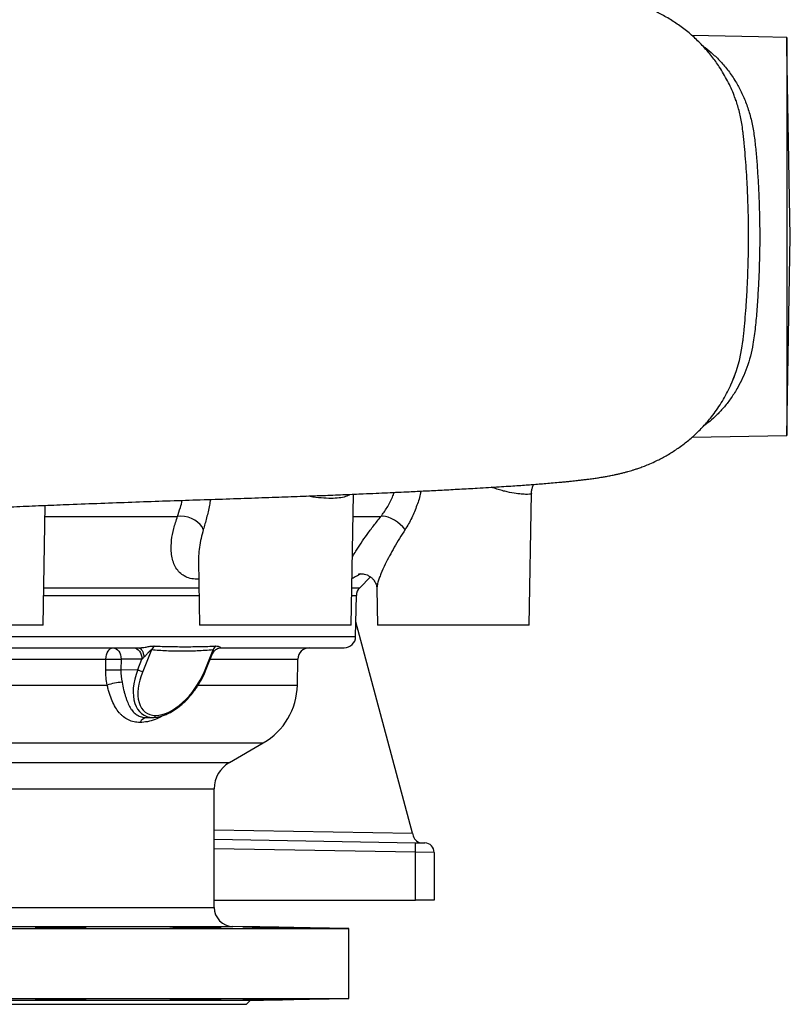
# Model space of a CAD drawing. Header units: millimetres. Extents: x 7192 to 13285, y 1378 to 18140.
# Tile 3 of 10: x 11253 to 13285, y 1378 to 3974. Entities that reach past the tile are written whole.
import ezdxf

# ---------------------------------------------------------------- set-up
doc = ezdxf.new("R2010")
doc.units = ezdxf.units.MM
doc.header["$LTSCALE"] = 5

msp = doc.modelspace()

# ---------------------------------------------------------------- linework, layer by layer
at = {"color": 7, "linetype": 'Continuous', "lineweight": 25}
for p, q in [((13201.3, 3929.1), (13026.2, 3932.2)), ((13201.3, 3928.5), (13201.3, 3929.1)), ((13276.3, 3927.2), (13201.3, 3928.5)), ((13276.3, 3927.2), (13276.3, 2877.8)), ((13285.5, 3402.8), (13276.7, 3902.8)), ((13276.3, 2877.8), (13285.5, 3402.8)), ((13026.5, 2873.4), (13276.3, 2877.8)), ((12603.1, 2725.2), (12603.2, 2730)), ((12127.9, 2377.8), (12133.9, 2722.9)), ((12597, 2377.8), (12603.1, 2725.2)), ((12602.9, 2725.2), (12602.8, 2725.1)), ((11315.4, 2377.8), (11320.9, 2693.5)), ((11725, 2546.5), (11727.9, 2377.8)), ((12150, 2476.4), (12178.3, 2504.7)), ((12195.4, 2474), (12197, 2377.8)), ((12139.3, 2347.3), (12141.2, 2455.7)), ((11315.4, 2377.8), (10915.4, 2377.8)), ((12127.9, 2377.8), (11727.9, 2377.8)), ((12289.3, 1828.8), (12140, 2386.3)), ((12597, 2377.8), (12197, 2377.8)), ((9183.3, 2317.8), (11567.2, 2317.8)), ((11601, 2312.4), (11577.8, 2255.6)), ((11740.5, 2255.6), (11763.7, 2312.4)), ((11783.1, 2317.8), (12109.3, 2317.8)), ((11480.5, 2260.1), (11480.9, 2288.3)), ((11520.8, 2287.8), (11520.4, 2259.5)), ((11575.7, 2287.8), (11520.8, 2287.8)), ((11564.6, 2260.6), (11575.7, 2287.8)), ((11743.6, 2256.9), (11762.3, 2302.5)), ((11985.6, 2219.6), (11986.8, 2288.3)), ((11520.4, 2259.5), (11564.6, 2260.6)), ((11588.1, 2134), (11605.7, 2134.5)), ((11589.8, 2134), (11607.3, 2134.5)), ((11806.3, 2015.3), (11895.6, 2066.9)), ((11766.3, 1633.1), (11766.3, 1946)), ((12289.3, 1828.8), (12291.2, 1821.9)), ((11766.3, 1812.9), (12297.2, 1803.7)), ((12297.2, 1803.7), (12321.7, 1803.2)), ((12297.2, 1652.8), (12297.2, 1778.7)), ((12346.3, 1778.2), (12297.2, 1778.7)), ((12346.3, 1778.2), (12346.3, 1652.8)), ((11766.3, 1652.8), (12297.2, 1652.8)), ((12346.3, 1652.8), (12297.2, 1652.8)), ((9171.3, 1577.8), (12121.3, 1577.8)), ((12121.3, 1577.8), (11815.4, 1583.1)), ((12121.3, 1392.8), (12121.3, 1577.8)), ((9171.3, 1392.8), (12121.3, 1392.8)), ((9430.8, 1388.3), (11861.8, 1388.3)), ((9441.3, 1377.8), (11851.3, 1377.8)), ((11851.3, 1377.8), (11861.8, 1388.3)), ((11861.8, 1388.3), (12121.3, 1392.8))]:
    msp.add_line(p, q, dxfattribs=at)
at = {"color": 8, "linetype": 'Continuous', "lineweight": 25}
for p, q in [((11320.4, 2664.1), (11669.8, 2664.1)), ((12132.9, 2664.1), (12206, 2664.1)), ((11317.1, 2476.4), (11726.2, 2476.4)), ((12129.6, 2476.4), (12150, 2476.4)), ((11316.8, 2455.7), (11726.6, 2455.7)), ((12129.3, 2455.7), (12141.2, 2455.7)), ((9153.3, 2347.3), (12139.3, 2347.3)), ((9305.8, 2288.3), (11480.9, 2288.3)), ((11756.5, 2288.3), (11986.8, 2288.3)), ((9307, 2219.6), (11484.1, 2219.6)), ((11725, 2219.6), (11985.6, 2219.6)), ((11588.1, 2134), (11589.8, 2134.2)), ((9397, 2066.9), (11895.6, 2066.9)), ((9486.3, 2015.3), (11806.3, 2015.3)), ((9526.3, 1946), (11766.3, 1946)), ((11766.3, 1837.9), (12289.3, 1828.8)), ((12297.2, 1778.7), (11766.3, 1787.9)), ((9526.3, 1633.1), (11766.3, 1633.1)), ((9477.2, 1583.1), (11815.4, 1583.1))]:
    msp.add_line(p, q, dxfattribs=at)
at = {"color": 7, "linetype": 'Continuous', "lineweight": 25, "flags": 128}
for points in [[(13128.5, 3011.5), (13132.4, 3019.4), (13142.8, 3046.3), (13151.4, 3075.6), (13158, 3107.6), (13160.4, 3125.2), (13160.4, 3125.2), (13160.4, 3125.2)], [(11737.7, 2629.6), (11734.3, 2636.6), (11729.2, 2643.3), (11722.7, 2649.4), (11715, 2654.7), (11706.4, 2659.1), (11697.3, 2662.3), (11687.9, 2664.3), (11678.6, 2664.9), (11669.8, 2664.1)], [(12269.7, 2629.6), (12263.8, 2636.6), (12257, 2643.3), (12249.4, 2649.4), (12241.5, 2654.7), (12233.4, 2659.1), (12225.5, 2662.3), (12218.2, 2664.3), (12211.6, 2664.9), (12206, 2664.1)], [(11480.9, 2288.3), (11481.3, 2294.1), (11482.4, 2299.6), (11484.1, 2304.7), (11486.4, 2309.2), (11489.3, 2312.9), (11492.5, 2315.6), (11495.9, 2317.2), (11499.5, 2317.8)], [(11499.5, 2317.8), (11503.7, 2317.2), (11507.7, 2315.5), (11511.3, 2312.7), (11514.5, 2309), (11517.2, 2304.5), (11519.1, 2299.3), (11520.3, 2293.7), (11520.8, 2287.8)], [(11554.5, 2317.8), (11558.7, 2317.2), (11562.6, 2315.5), (11566.3, 2312.7), (11569.5, 2309), (11572.2, 2304.5), (11574.1, 2299.3), (11575.3, 2293.7), (11575.7, 2287.8)], [(11567.2, 2317.8), (11569.6, 2317.3), (11572, 2316), (11574.2, 2313.8), (11576.2, 2310.7), (11577.9, 2307), (11579.3, 2302.7), (11580.4, 2297.9), (11581, 2292.9)], [(11480.9, 2288.3), (11485.4, 2288.3), (11490.5, 2288.3), (11495.8, 2288.2), (11501.2, 2288.2), (11506.6, 2288.1), (11511.8, 2288), (11516.6, 2287.9), (11520.8, 2287.8)], [(11480.5, 2260.1), (11485.1, 2260.1), (11490.1, 2260), (11495.4, 2260), (11500.9, 2259.9), (11506.3, 2259.8), (11511.5, 2259.7), (11516.2, 2259.6), (11520.4, 2259.5)], [(11742.6, 1580.1), (11752.7, 1580), (11761.8, 1579.9), (11769.6, 1579.9), (11775.9, 1579.9), (11780.6, 1579.9), (11783.4, 1580), (11784.3, 1580.1), (11783.3, 1580.2), (11780.4, 1580.4), (11775.8, 1580.5), (11769.4, 1580.7), (11761.6, 1580.9), (11752.4, 1581.1), (11742.3, 1581.3), (11731.5, 1581.5), (11720.2, 1581.7), (11708.8, 1581.8), (11697.7, 1582), (11687.1, 1582.1), (11677.3, 1582.2), (11668.7, 1582.2), (11661.4, 1582.3), (11655.7, 1582.2), (11651.8, 1582.2), (11649.7, 1582.1), (11649.7, 1582.1)]]:
    msp.add_lwpolyline(points, dxfattribs=at)
at = {"color": 7, "linetype": 'Continuous', "lineweight": 25}
for centre, radius, start, end in [((12171.2, 2455.2), 30, 135, 179), ((12109.3, 2347.8), 30, 270, 359), ((11628.3, 2299.7), 30.1, 130.3989, 154.9463), ((11788.5, 2304.7), 26, 136.3597, 162.6691), ((12016.8, 2287.8), 30, 90, 179), ((11579.3, 2279.5), 23.9, 232.0698, 266.4231), ((11530, 2082.4), 144.6, 92.6522, 108.4775), ((11805.6, 2222.8), 180, 300, 359), ((11590.3, 2113.5), 20.7, 95.8881, 158.6492), ((11604.9, 2141.6), 7.15, 276.7002, 342.8908), ((11846.3, 1946), 80, 120, 180), ((12315.3, 1828.3), 25, 194.9978, 269), ((11939, 1791.2), 358.4, 358.0016, 1.9984), ((12321.3, 1778.2), 25, 0, 89), ((11816.3, 1633.1), 50, 180, 269)]:
    msp.add_arc(centre, radius, start, end, dxfattribs=at)
at = {"color": 8, "linetype": 'Continuous', "lineweight": 25}
msp.add_arc((11741.1, 2258.7), 3.09, 258.3266, 324.2587, dxfattribs=at)
at = {"color": 7, "linetype": 'Continuous', "lineweight": 25}
for centre, major_axis, ratio, start_param, end_param in [((11582.8, 2287.8), (15.6, 14.6), 0.233415, 1.471098, 1.815621), ((11653, 2260.6), (74.1, 119), 0.567898, 1.910639, 3.481435), ((11659.2, 2255.6), (72.5, 109.1), 0.550583, 1.921378, 3.492175), ((11659.2, 2255.6), (72.5, 109.1), 0.550583, 3.492175, 5.062971), ((11653, 2260.6), (74.1, 119), 0.567898, 3.481435, 3.504753)]:
    msp.add_ellipse(centre, major_axis=major_axis, ratio=ratio, start_param=start_param, end_param=end_param, dxfattribs=at)
for points, knots in [([(13142.1, 3759.8), (13140.5, 3764.7), (13134.7, 3782.9), (13120.3, 3813.3), (13100.5, 3847.5), (13078.9, 3877.6), (13056.6, 3903.6), (13031.7, 3928.3), (13004.8, 3950.7), (12976.5, 3970.4), (12950.5, 3985.5), (12927.3, 3997), (12908, 4005.4), (12891.1, 4011.8), (12878, 4016.3), (12869, 4019.1), (12861.4, 4021.3), (12855.1, 4023.1), (12848.9, 4024.8), (12841.3, 4026.7), (12831.7, 4029), (12821.1, 4031.3), (12811.1, 4033.3), (12801.5, 4035.1), (12792, 4036.8), (12783.1, 4038.3), (12773.7, 4039.7), (12763.7, 4041.1), (12753.1, 4042.6), (12742.1, 4044), (12731.6, 4045.3), (12721.5, 4046.4), (12710.7, 4047.6), (12698.1, 4048.9), (12683.6, 4050.4), (12668.3, 4051.8), (12653, 4053.2), (12637.7, 4054.5), (12622.6, 4055.7), (12608, 4056.9), (12591.4, 4058.1), (12573, 4059.5), (12552.8, 4060.9), (12532.8, 4062.2), (12511.3, 4063.6), (12486.9, 4065.1), (12459, 4066.8), (12427.5, 4068.6), (12392.7, 4070.5), (12351.5, 4072.7), (12303.6, 4075.1), (12248.5, 4077.7), (12189.6, 4080.4), (12131.4, 4082.9), (12074.7, 4085.2), (12020.3, 4087.3), (11965, 4089.4), (11910.2, 4091.3), (11857.6, 4093.1), (11807.7, 4094.8), (11761.1, 4096.4), (11717.9, 4097.8), (11674.4, 4099.3), (11628.5, 4100.9), (11578.1, 4102.6), (11524.6, 4104.5), (11468.9, 4106.5), (11412, 4108.6), (11354.4, 4110.9), (11302.3, 4113), (11255.1, 4115), (11212.8, 4116.8), (11167.5, 4118.8), (11118.6, 4121), (11055.9, 4123.6), (10980, 4127), (10892.4, 4131.1), (10803.2, 4135.7), (10712.7, 4140.3), (10621.8, 4145), (10527.4, 4149.8), (10430.3, 4154.8), (10330.4, 4159.9), (10232, 4164.8), (10136.1, 4169.5), (10043, 4174), (9952.1, 4178.4), (9862, 4182.6), (9772.5, 4186.6), (9684, 4190.6), (9597.4, 4194.4), (9513.2, 4198.1), (9428.6, 4201.8), (9343.8, 4205.6), (9259.1, 4209.3), (9179.8, 4212.7), (9106.1, 4215.8), (9038, 4218.7), (8978.1, 4221.3), (8923.4, 4223.6), (8870.9, 4225.8), (8815.3, 4228.1), (8757, 4230.6), (8696.2, 4233.1), (8630.8, 4235.9), (8563.4, 4238.8), (8496.5, 4241.8), (8434.6, 4244.5), (8377.7, 4247.2), (8325.4, 4249.6), (8281.6, 4251.8), (8244.9, 4253.6), (8214.4, 4255.2), (8186.1, 4256.7), (8159.8, 4258.2), (8135.6, 4259.6), (8113, 4260.9), (8091.6, 4262.2), (8073.8, 4263.4), (8058.9, 4264.4), (8046.7, 4265.2), (8035.3, 4266), (8025.9, 4266.7), (8018.5, 4267.3), (8012.9, 4267.8), (8008.2, 4268.1), (8004.3, 4268.5), (8000.8, 4268.8), (7997.5, 4269.1), (7994.3, 4269.4), (7991.5, 4269.7), (7989.4, 4269.9), (7988.3, 4270), (7988.5, 4270), (7988.6, 4270)], [0, 0, 0, 0, 0.002071, 0.007774, 0.013713, 0.018325, 0.023073, 0.027953, 0.032925, 0.038023, 0.043291, 0.046918, 0.050568, 0.053776, 0.056507, 0.058834, 0.060796, 0.062405, 0.064233, 0.066653, 0.069868, 0.073527, 0.077452, 0.081268, 0.084644, 0.088464, 0.092281, 0.096297, 0.100822, 0.105368, 0.109528, 0.113293, 0.11703, 0.12209, 0.127663, 0.133091, 0.138367, 0.143489, 0.148358, 0.152942, 0.157241, 0.163544, 0.169268, 0.174522, 0.180235, 0.186675, 0.193714, 0.201446, 0.209794, 0.218384, 0.229676, 0.24125, 0.253111, 0.265264, 0.275021, 0.284965, 0.294969, 0.30441, 0.313357, 0.321635, 0.329244, 0.336183, 0.342454, 0.349986, 0.357763, 0.36586, 0.374518, 0.382976, 0.391255, 0.399911, 0.405674, 0.411685, 0.418035, 0.425078, 0.432838, 0.444748, 0.45682, 0.469136, 0.481664, 0.49417, 0.506495, 0.520226, 0.533753, 0.547119, 0.560194, 0.572823, 0.585163, 0.59748, 0.609906, 0.622332, 0.634726, 0.646998, 0.65907, 0.672339, 0.685272, 0.697563, 0.70919, 0.720162, 0.730487, 0.738708, 0.74767, 0.757374, 0.767819, 0.779007, 0.79094, 0.805122, 0.818979, 0.83243, 0.845473, 0.858109, 0.87034, 0.879252, 0.887985, 0.89655, 0.904911, 0.913064, 0.921011, 0.929028, 0.937555, 0.943164, 0.948973, 0.954978, 0.960702, 0.964739, 0.968375, 0.971612, 0.974671, 0.977641, 0.981146, 0.985184, 0.989623, 0.993825, 0.998839, 1, 1, 1, 1]), ([(13160.4, 3680.1), (13160.4, 3680.1), (13159.6, 3687.1), (13157, 3705.9), (13150.5, 3734.9), (13143.8, 3758.1), (13139.1, 3769.1), (13138.5, 3770.5)], [0, 0, 0, 0, 0.0000026, 0.2109563, 0.5756593, 0.9440284, 1, 1, 1, 1]), ([(13160.4, 3125.2), (13160.5, 3125.8), (13160.5, 3126.5), (13160.7, 3127.8), (13160.9, 3129.8), (13161.4, 3134.4), (13161.9, 3138.4), (13162.7, 3146.4), (13163.3, 3151.7), (13164.9, 3168), (13165.9, 3178.9), (13167.7, 3201.2), (13168.6, 3212.5), (13169.8, 3229.7), (13170.1, 3235.5), (13170.8, 3247.1), (13171.2, 3253), (13172.8, 3282.4), (13173.7, 3306.3), (13174.6, 3336.5), (13174.7, 3342.5), (13174.9, 3354.7), (13175, 3360.8), (13175.3, 3379), (13175.4, 3391.1), (13175.4, 3427.4), (13175, 3451.4), (13174.1, 3487.3), (13173.7, 3499.2), (13172.9, 3517.1), (13172.7, 3523), (13172.1, 3534.8), (13171.8, 3540.8), (13170.2, 3570.1), (13168.7, 3593), (13165.9, 3626.4), (13164.9, 3637.3), (13163.3, 3653.6), (13162.7, 3658.9), (13161.9, 3666.9), (13161.5, 3670.9), (13161, 3675.5), (13160.7, 3677.5), (13160.6, 3678.8), (13160.5, 3679.5), (13160.4, 3680.1)], [0, 0, 0, 0, 0.003906, 0.003906, 0.007812, 0.015625, 0.03125, 0.03125, 0.0625, 0.0625, 0.125, 0.125, 0.1875, 0.1875, 0.21875, 0.21875, 0.25, 0.25, 0.375, 0.375, 0.40625, 0.40625, 0.4375, 0.4375, 0.5, 0.5, 0.625, 0.625, 0.6875, 0.6875, 0.71875, 0.71875, 0.75, 0.75, 0.875, 0.875, 0.9375, 0.9375, 0.96875, 0.96875, 0.984375, 0.992187, 0.996094, 0.996094, 1, 1, 1, 1]), ([(10772, 2667.8), (10775.3, 2668), (10789.1, 2668.7), (10812.2, 2669.9), (10840.4, 2671.4), (10865.2, 2672.7), (10887.1, 2673.8), (10907.7, 2674.8), (10929.1, 2675.9), (10953.4, 2677.1), (10981.6, 2678.4), (11013.8, 2679.9), (11050, 2681.6), (11089.7, 2683.3), (11137.2, 2685.4), (11192, 2687.9), (11255.2, 2690.7), (11319.5, 2693.4), (11390.7, 2696.3), (11467.6, 2699.2), (11549.8, 2702.2), (11630.8, 2705), (11710.5, 2707.6), (11788.7, 2710.2), (11864.3, 2712.8), (11935.3, 2715.2), (12000.1, 2717.6), (12058.5, 2719.8), (12111.2, 2721.9), (12155.5, 2723.8), (12192.4, 2725.4), (12223.1, 2726.8), (12252.2, 2728.2), (12285.4, 2729.7), (12324.2, 2731.7), (12368.7, 2733.9), (12414.6, 2736.4), (12455.3, 2738.7), (12489.8, 2740.7), (12517.2, 2742.4), (12542, 2744), (12564.2, 2745.5), (12583.9, 2746.9), (12601.8, 2748.2), (12619.2, 2749.5), (12637, 2750.9), (12655.7, 2752.5), (12672, 2753.9), (12685.2, 2755.1), (12694.9, 2756.1), (12703.8, 2757), (12712.2, 2757.8), (12720.6, 2758.7), (12729.8, 2759.8), (12739.8, 2761), (12751.5, 2762.4), (12763.9, 2764.1), (12776.6, 2765.9), (12787.7, 2767.7), (12796.5, 2769.2), (12803.7, 2770.5), (12809.5, 2771.5), (12815.4, 2772.7), (12822.1, 2774.1), (12830.4, 2775.9), (12839.5, 2778), (12848.4, 2780.3), (12856.5, 2782.5), (12863.8, 2784.6), (12871.2, 2786.8), (12879.3, 2789.4), (12889.1, 2792.8), (12900.7, 2797.1), (12915.6, 2803.1), (12934.8, 2811.8), (12957.5, 2823.7), (12983.2, 2839.4), (13008.4, 2857.6), (13033.1, 2878.5), (13056.3, 2901.5), (13080.3, 2929.4), (13104, 2963.2), (13126, 3002.6), (13136.9, 3030.9), (13142.2, 3044.8)], [0, 0, 0, 0, 0.002871, 0.012033, 0.020213, 0.027428, 0.033736, 0.039385, 0.045357, 0.052449, 0.060693, 0.070128, 0.080801, 0.092784, 0.105607, 0.123757, 0.142754, 0.162626, 0.182586, 0.208638, 0.234839, 0.261187, 0.287681, 0.314318, 0.341096, 0.367114, 0.390993, 0.413271, 0.433956, 0.453053, 0.466945, 0.479856, 0.491931, 0.504461, 0.523652, 0.544423, 0.566799, 0.590808, 0.606686, 0.622167, 0.63655, 0.649845, 0.662062, 0.673206, 0.68431, 0.696439, 0.709709, 0.724494, 0.732316, 0.739973, 0.747098, 0.753692, 0.76012, 0.767614, 0.776274, 0.785176, 0.797219, 0.80817, 0.81764, 0.825638, 0.830372, 0.835077, 0.839754, 0.84462, 0.850715, 0.85668, 0.862744, 0.867843, 0.871971, 0.875677, 0.879799, 0.884354, 0.890165, 0.896402, 0.903096, 0.913076, 0.92279, 0.932341, 0.941845, 0.951409, 0.961052, 0.974035, 0.98717, 1, 1, 1, 1]), ([(12602.9, 2725.1), (12602.9, 2727), (12603.1, 2732), (12605.1, 2739.6), (12607.4, 2745.6), (12609.3, 2748.3), (12609.6, 2748.8)], [0, 0, 0, 0, 0.236268, 0.594455, 0.93171, 1, 1, 1, 1]), ([(12146.2, 2511.9), (12146.3, 2512), (12146.4, 2512), (12148.3, 2512.5), (12151.4, 2512.9), (12156.1, 2513.1), (12162.3, 2512.3), (12169.6, 2510.1), (12177, 2506.1), (12183.5, 2500.8), (12188.6, 2494.6), (12192.1, 2488.4), (12194.2, 2482.6), (12195.2, 2477.9), (12195.5, 2474.9), (12195.5, 2474), (12195.4, 2473.9)], [0, 0, 0, 0, 0.0653695, 0.1319557, 0.1977435, 0.2639347, 0.3428315, 0.4302763, 0.5202601, 0.6085932, 0.6930354, 0.7729835, 0.8485933, 0.9203815, 0.9900586, 1, 1, 1, 1]), ([(11567.2, 2317.8), (11569.1, 2317.8), (11571, 2317.9), (11574.7, 2318.2), (11576.6, 2318.4), (11580.3, 2318.9), (11582.2, 2319.2), (11585.8, 2319.8), (11587.6, 2320.1), (11592.9, 2321.1), (11596.4, 2321.7), (11601.3, 2322.4), (11602.9, 2322.5), (11606, 2322.7), (11607.4, 2322.7), (11608.8, 2322.6)], [0, 0, 0, 0, 0.125, 0.125, 0.25, 0.25, 0.375, 0.375, 0.5, 0.5, 0.75, 0.75, 0.875, 0.875, 1, 1, 1, 1]), ([(11601, 2312.4), (11600.8, 2312.5), (11600.6, 2312.5), (11600.1, 2312.4), (11599.8, 2312.2), (11599, 2311.7), (11598.5, 2311.3), (11597.1, 2310), (11596.3, 2309.1), (11593.8, 2306.4), (11592.2, 2304.6), (11589, 2301.1), (11587.4, 2299.3), (11584.3, 2296), (11582.6, 2294.4), (11581, 2292.9)], [0, 0, 0, 0, 0.03125, 0.03125, 0.0625, 0.0625, 0.125, 0.125, 0.25, 0.25, 0.5, 0.5, 0.75, 0.75, 1, 1, 1, 1]), ([(11763.7, 2312.4), (11756.6, 2311.7), (11749.6, 2311.1), (11735.7, 2310.2), (11728.7, 2309.8), (11708.1, 2309), (11694.4, 2308.7), (11667.3, 2308.7), (11653.8, 2309), (11633.8, 2309.8), (11627.2, 2310.2), (11614, 2311.1), (11607.5, 2311.7), (11601, 2312.4)], [0, 0, 0, 0, 0.125, 0.125, 0.25, 0.25, 0.5, 0.5, 0.75, 0.75, 0.875, 0.875, 1, 1, 1, 1]), ([(11608.8, 2322.6), (11615.6, 2322.2), (11622.4, 2321.9), (11636, 2321.5), (11642.8, 2321.3), (11663.1, 2320.9), (11676.6, 2320.8), (11703.4, 2320.8), (11716.7, 2320.9), (11736.6, 2321.3), (11743.2, 2321.5), (11756.5, 2321.9), (11763.1, 2322.2), (11769.7, 2322.6)], [0, 0, 0, 0, 0.125, 0.125, 0.25, 0.25, 0.5, 0.5, 0.75, 0.75, 0.875, 0.875, 1, 1, 1, 1]), ([(11762.4, 2302.5), (11763, 2303.9), (11764.3, 2307.1), (11767.9, 2311.3), (11772.4, 2314.8), (11776.9, 2316.9), (11780.6, 2317.7), (11782.2, 2317.7), (11782.9, 2317.7)], [0, 0, 0, 0, 0.1436533, 0.3434209, 0.536733, 0.7182448, 0.8898744, 1, 1, 1, 1]), ([(11769.7, 2322.6), (11771, 2322.7), (11772.2, 2322.7), (11774.5, 2322.5), (11775.5, 2322.4), (11778.3, 2321.7), (11779.7, 2321.1), (11781.4, 2320.1), (11781.9, 2319.8), (11782.7, 2319.2), (11783, 2318.9), (11783.5, 2318.4), (11783.6, 2318.2), (11783.6, 2317.9), (11783.4, 2317.8), (11783.1, 2317.8)], [0, 0, 0, 0, 0.125, 0.125, 0.25, 0.25, 0.5, 0.5, 0.625, 0.625, 0.75, 0.75, 0.875, 0.875, 1, 1, 1, 1]), ([(11484.1, 2219.6), (11482.8, 2226.3), (11481.9, 2232.9), (11480.7, 2246.4), (11480.4, 2253.2), (11480.5, 2260.1)], [0, 0, 0, 0, 0.5, 0.5, 1, 1, 1, 1]), ([(11607.8, 2134.5), (11608.9, 2134.6), (11613.3, 2134.7), (11621.3, 2136), (11631.9, 2138.9), (11642.7, 2143.2), (11653.7, 2148.8), (11664.7, 2155.7), (11675.6, 2163.9), (11686.3, 2173.2), (11696.7, 2183.6), (11706.7, 2195), (11716.1, 2207.2), (11724.8, 2220.1), (11732.7, 2233.6), (11739, 2245.9), (11742.3, 2253.7), (11743.6, 2256.9)], [0, 0, 0, 0, 0.020722, 0.084426, 0.148978, 0.214702, 0.281609, 0.349775, 0.419316, 0.490342, 0.562926, 0.637075, 0.712724, 0.789734, 0.867892, 0.946927, 1, 1, 1, 1]), ([(11571, 2121), (11565.4, 2121), (11560, 2121.5), (11549.8, 2123.7), (11544.9, 2125.3), (11535.7, 2129.7), (11531.4, 2132.4), (11525.4, 2137.2), (11523.4, 2138.9), (11519.6, 2142.6), (11517.8, 2144.6), (11512.4, 2151), (11509.1, 2155.7), (11503, 2166), (11500.1, 2171.7), (11494.7, 2184.1), (11492.3, 2190.6), (11489, 2201.1), (11488, 2204.7), (11486, 2212), (11485, 2215.8), (11484.1, 2219.6)], [0, 0, 0, 0, 0.125, 0.125, 0.25, 0.25, 0.375, 0.375, 0.4375, 0.4375, 0.5, 0.5, 0.625, 0.625, 0.75, 0.75, 0.875, 0.875, 0.9375, 0.9375, 1, 1, 1, 1]), ([(11523.3, 2226.9), (11524.6, 2220.1), (11526.1, 2213.6), (11528.3, 2204.3), (11529.1, 2201.2), (11530.8, 2195.2), (11531.6, 2192.3), (11533.4, 2186.6), (11534.4, 2183.8), (11536.3, 2178.5), (11537.3, 2176), (11540.3, 2168.6), (11542.5, 2164.1), (11546.2, 2158), (11547.5, 2156), (11550.2, 2152.3), (11551.6, 2150.6), (11555.9, 2145.8), (11559.1, 2143.1), (11564.5, 2139.7), (11566.4, 2138.8), (11570.3, 2137), (11572.3, 2136.3), (11578.6, 2134.6), (11583.2, 2134), (11588.1, 2134)], [0, 0, 0, 0, 0.125, 0.125, 0.1875, 0.1875, 0.25, 0.25, 0.3125, 0.3125, 0.375, 0.375, 0.5, 0.5, 0.5625, 0.5625, 0.625, 0.625, 0.75, 0.75, 0.8125, 0.8125, 0.875, 0.875, 1, 1, 1, 1]), ([(11294.1, 1581.7), (11294.1, 1581.7), (11293.8, 1581.6), (11295, 1581.5), (11297.8, 1581.3), (11302.6, 1581.1), (11309.1, 1580.9), (11317, 1580.7), (11326.2, 1580.6), (11336.5, 1580.4), (11348.3, 1580.2), (11356.8, 1580.1), (11361.6, 1580.1)], [0, 0, 0, 0, 0.006679, 0.114079, 0.221479, 0.328894, 0.436308, 0.54373, 0.651151, 0.758568, 0.865985, 1, 1, 1, 1]), ([(11428.6, 1580.5), (11428, 1580.6), (11426.8, 1580.7), (11422.5, 1580.9), (11416.7, 1581.1), (11409.3, 1581.3), (11400.5, 1581.5), (11390.6, 1581.7), (11379.9, 1581.8), (11368.7, 1582), (11357.3, 1582.1), (11346, 1582.2), (11335.1, 1582.2), (11325, 1582.3), (11316, 1582.2), (11308.2, 1582.2), (11302, 1582.1), (11297.3, 1582), (11295.7, 1581.9), (11294.9, 1581.9)], [0, 0, 0, 0, 0.058826, 0.117652, 0.176485, 0.235318, 0.294154, 0.352991, 0.411825, 0.470659, 0.529485, 0.588311, 0.647128, 0.705945, 0.764756, 0.823566, 0.882375, 0.941185, 1, 1, 1, 1]), ([(11361.6, 1580.1), (11365.4, 1580.1), (11373, 1580), (11384, 1579.9), (11394.4, 1579.9), (11404, 1579.9), (11412.2, 1579.9), (11419.1, 1580), (11424.3, 1580.1), (11427.7, 1580.2), (11429.2, 1580.3), (11428.9, 1580.4), (11428.9, 1580.4)], [0, 0, 0, 0, 0.1073741, 0.2147481, 0.3221224, 0.4294967, 0.5368662, 0.6442357, 0.7516072, 0.8589787, 0.9663606, 1, 1, 1, 1]), ([(11649.5, 1582), (11649.5, 1582), (11649.3, 1582), (11650.9, 1581.9), (11654.4, 1581.7), (11659.8, 1581.5), (11666.7, 1581.3), (11675.2, 1581.1), (11684.7, 1580.9), (11695.2, 1580.7), (11706.3, 1580.6), (11717.7, 1580.4), (11730.1, 1580.2), (11738.1, 1580.1), (11742.6, 1580.1)], [0, 0, 0, 0, 0.033549, 0.119454, 0.205358, 0.291276, 0.377195, 0.463125, 0.549055, 0.634991, 0.720926, 0.806858, 0.89279, 1, 1, 1, 1]), ([(11976.4, 1579.9), (11976, 1580), (11975.2, 1580), (11971.6, 1580.1), (11966.4, 1580.2), (11959.5, 1580.4), (11951.1, 1580.5), (11941.6, 1580.7), (11931.2, 1580.9), (11920.1, 1581.1), (11908.7, 1581.3), (11897.3, 1581.5), (11886.3, 1581.7), (11875.9, 1581.8), (11866.4, 1582), (11858.2, 1582.1), (11851.3, 1582.2), (11846.2, 1582.2), (11842.7, 1582.3), (11842, 1582.2), (11841.6, 1582.2)], [0, 0, 0, 0, 0.055544, 0.111088, 0.166633, 0.222183, 0.277733, 0.33329, 0.388848, 0.444412, 0.499977, 0.555544, 0.611112, 0.666677, 0.722243, 0.777801, 0.833359, 0.888908, 0.944457, 1, 1, 1, 1]), ([(11841.7, 1582.2), (11841.8, 1582.2), (11841.8, 1582.2), (11844.1, 1582.1), (11848.2, 1582), (11854.2, 1581.9), (11861.6, 1581.7), (11870.4, 1581.5), (11880.3, 1581.3), (11891, 1581.1), (11902.3, 1580.9), (11913.7, 1580.7), (11925, 1580.6), (11935.8, 1580.4), (11946.8, 1580.2), (11953.2, 1580.1), (11956.8, 1580.1)], [0, 0, 0, 0, 0.051491, 0.123069, 0.194647, 0.266232, 0.337817, 0.409414, 0.48101, 0.552617, 0.624223, 0.695834, 0.767445, 0.839053, 0.910661, 1, 1, 1, 1]), ([(11956.8, 1580.1), (11959.3, 1580.1), (11964.4, 1580), (11970.2, 1579.9), (11974.2, 1579.9), (11976.4, 1579.9), (11976.3, 1579.9), (11976.3, 1579.9)], [0, 0, 0, 0, 0.214731, 0.429462, 0.644193, 0.858925, 1, 1, 1, 1]), ([(11361.6, 1390.5), (11366, 1390.6), (11370.4, 1390.6), (11376.9, 1390.6), (11379, 1390.7), (11383.3, 1390.7), (11385.4, 1390.7), (11391.5, 1390.7), (11395.4, 1390.7), (11400.9, 1390.7), (11402.7, 1390.7), (11406.1, 1390.7), (11407.8, 1390.7), (11412.4, 1390.7), (11415.2, 1390.7), (11418.9, 1390.6), (11420.1, 1390.6), (11422.2, 1390.6), (11424, 1390.5), (11425.5, 1390.5), (11426.8, 1390.4), (11427.4, 1390.4), (11428.7, 1390.3), (11429.1, 1390.3), (11429.1, 1390.2), (11429, 1390.1), (11428.5, 1390.1), (11428.2, 1390), (11426.9, 1389.9), (11425.7, 1389.9), (11423.1, 1389.8), (11422.2, 1389.7), (11420.1, 1389.6), (11418.9, 1389.6), (11415.3, 1389.5), (11412.5, 1389.4), (11406.2, 1389.3), (11402.8, 1389.2), (11397.3, 1389.1), (11395.4, 1389), (11391.5, 1389), (11389.5, 1388.9), (11383.3, 1388.8), (11379.1, 1388.8), (11372.6, 1388.7), (11370.5, 1388.7), (11366, 1388.6), (11363.8, 1388.6), (11357.2, 1388.5), (11352.8, 1388.5), (11346.3, 1388.4), (11344.1, 1388.4), (11339.9, 1388.4), (11335.8, 1388.4), (11331.8, 1388.4), (11327.9, 1388.4), (11326, 1388.4), (11320.4, 1388.4), (11317, 1388.4), (11312.3, 1388.4), (11310.9, 1388.4), (11308, 1388.4), (11306.7, 1388.4), (11303, 1388.5), (11300.9, 1388.5), (11298.4, 1388.6), (11297.6, 1388.6), (11296.4, 1388.7), (11295.8, 1388.7), (11294.5, 1388.8), (11294.1, 1388.8), (11294.1, 1388.9), (11294.2, 1389), (11294.6, 1389), (11294.9, 1389.1), (11295.8, 1389.1), (11296.3, 1389.2), (11297.6, 1389.3), (11298.4, 1389.3), (11300.9, 1389.4), (11303, 1389.5), (11307.9, 1389.6), (11310.7, 1389.7), (11316.9, 1389.9), (11320.3, 1389.9), (11325.8, 1390), (11327.8, 1390.1), (11331.7, 1390.1), (11335.6, 1390.2), (11339.8, 1390.3), (11344, 1390.3), (11346.2, 1390.4), (11352.7, 1390.4), (11357.1, 1390.5), (11361.6, 1390.5)], [0, 0, 0, 0, 0.03125, 0.03125, 0.046875, 0.046875, 0.0625, 0.0625, 0.09375, 0.09375, 0.109375, 0.109375, 0.125, 0.125, 0.15625, 0.15625, 0.171875, 0.171875, 0.1875, 0.203125, 0.203125, 0.21875, 0.21875, 0.25, 0.25, 0.265625, 0.265625, 0.28125, 0.28125, 0.3125, 0.3125, 0.328125, 0.328125, 0.34375, 0.34375, 0.375, 0.375, 0.40625, 0.40625, 0.421875, 0.421875, 0.4375, 0.4375, 0.46875, 0.46875, 0.484375, 0.484375, 0.5, 0.5, 0.53125, 0.53125, 0.546875, 0.546875, 0.5625, 0.578125, 0.578125, 0.59375, 0.59375, 0.625, 0.625, 0.640625, 0.640625, 0.65625, 0.65625, 0.6875, 0.6875, 0.703125, 0.703125, 0.71875, 0.71875, 0.75, 0.75, 0.765625, 0.765625, 0.78125, 0.78125, 0.796875, 0.796875, 0.8125, 0.8125, 0.84375, 0.84375, 0.875, 0.875, 0.90625, 0.90625, 0.921875, 0.921875, 0.9375, 0.953125, 0.953125, 0.96875, 0.96875, 1, 1, 1, 1]), ([(11742.6, 1390.5), (11746.8, 1390.6), (11750.6, 1390.6), (11756.1, 1390.6), (11757.9, 1390.7), (11761.3, 1390.7), (11763, 1390.7), (11767.7, 1390.7), (11770.5, 1390.7), (11774.1, 1390.7), (11775.3, 1390.7), (11777.4, 1390.7), (11778.3, 1390.7), (11780.9, 1390.7), (11782.1, 1390.7), (11783.4, 1390.6), (11783.8, 1390.6), (11784.2, 1390.6), (11784.4, 1390.5), (11784.2, 1390.5), (11783.8, 1390.4), (11783.4, 1390.4), (11782.1, 1390.3), (11780.9, 1390.3), (11778.3, 1390.2), (11777.4, 1390.1), (11775.3, 1390.1), (11774.2, 1390), (11770.5, 1389.9), (11767.7, 1389.9), (11763, 1389.8), (11761.3, 1389.7), (11757.9, 1389.6), (11756.1, 1389.6), (11750.7, 1389.5), (11746.8, 1389.4), (11738.6, 1389.3), (11734.3, 1389.2), (11727.9, 1389.1), (11725.7, 1389), (11721.3, 1389), (11719, 1388.9), (11712.4, 1388.8), (11708, 1388.8), (11701.5, 1388.7), (11699.4, 1388.7), (11695.1, 1388.6), (11693, 1388.6), (11686.9, 1388.5), (11683, 1388.5), (11677.5, 1388.4), (11675.7, 1388.4), (11672.3, 1388.4), (11669, 1388.4), (11666.1, 1388.4), (11663.3, 1388.4), (11661.9, 1388.4), (11658.2, 1388.4), (11656.2, 1388.4), (11653.6, 1388.4), (11652.9, 1388.4), (11651.6, 1388.4), (11651, 1388.4), (11649.7, 1388.5), (11649.3, 1388.5), (11649.3, 1388.6), (11649.4, 1388.6), (11649.8, 1388.7), (11650.2, 1388.7), (11651.5, 1388.8), (11652.7, 1388.8), (11655.3, 1388.9), (11656.2, 1389), (11658.3, 1389), (11660.6, 1389.1), (11663.2, 1389.2), (11666, 1389.3), (11667.5, 1389.3), (11672.2, 1389.4), (11675.6, 1389.5), (11682.9, 1389.6), (11686.9, 1389.7), (11695, 1389.9), (11699.2, 1389.9), (11705.7, 1390), (11707.9, 1390.1), (11712.3, 1390.1), (11714.5, 1390.2), (11718.9, 1390.2), (11721.1, 1390.3), (11725.5, 1390.3), (11727.7, 1390.4), (11734.3, 1390.4), (11738.5, 1390.5), (11742.6, 1390.5)], [0, 0, 0, 0, 0.03125, 0.03125, 0.046875, 0.046875, 0.0625, 0.0625, 0.09375, 0.09375, 0.109375, 0.109375, 0.125, 0.125, 0.15625, 0.15625, 0.171875, 0.171875, 0.1875, 0.203125, 0.203125, 0.21875, 0.21875, 0.25, 0.25, 0.265625, 0.265625, 0.28125, 0.28125, 0.3125, 0.3125, 0.328125, 0.328125, 0.34375, 0.34375, 0.375, 0.375, 0.40625, 0.40625, 0.421875, 0.421875, 0.4375, 0.4375, 0.46875, 0.46875, 0.484375, 0.484375, 0.5, 0.5, 0.53125, 0.53125, 0.546875, 0.546875, 0.5625, 0.578125, 0.578125, 0.59375, 0.59375, 0.625, 0.625, 0.640625, 0.640625, 0.65625, 0.65625, 0.6875, 0.6875, 0.703125, 0.703125, 0.71875, 0.71875, 0.75, 0.75, 0.765625, 0.765625, 0.78125, 0.796875, 0.796875, 0.8125, 0.8125, 0.84375, 0.84375, 0.875, 0.875, 0.90625, 0.90625, 0.921875, 0.921875, 0.9375, 0.9375, 0.953125, 0.953125, 0.96875, 0.96875, 1, 1, 1, 1]), ([(11956.8, 1390.5), (11959.9, 1390.6), (11962.7, 1390.6), (11966.4, 1390.6), (11967.5, 1390.7), (11969.6, 1390.7), (11970.6, 1390.7), (11973.1, 1390.7), (11974.4, 1390.7), (11975.7, 1390.7), (11976, 1390.7), (11976.4, 1390.7), (11976.5, 1390.7), (11976.5, 1390.7), (11976.1, 1390.7), (11974.8, 1390.6), (11974.3, 1390.6), (11973, 1390.6), (11971.5, 1390.5), (11969.6, 1390.5), (11967.6, 1390.4), (11966.4, 1390.4), (11962.7, 1390.3), (11959.9, 1390.3), (11955.2, 1390.2), (11953.6, 1390.1), (11950.2, 1390.1), (11948.4, 1390), (11942.9, 1389.9), (11939, 1389.9), (11932.9, 1389.8), (11930.8, 1389.7), (11926.5, 1389.6), (11924.4, 1389.6), (11917.9, 1389.5), (11913.5, 1389.4), (11904.6, 1389.3), (11900.2, 1389.2), (11893.8, 1389.1), (11891.6, 1389), (11887.4, 1389), (11885.3, 1388.9), (11879.1, 1388.8), (11875.3, 1388.8), (11869.8, 1388.7), (11868, 1388.7), (11864.5, 1388.6), (11862.9, 1388.6), (11858.2, 1388.5), (11855.4, 1388.5), (11851.7, 1388.4), (11850.6, 1388.4), (11848.5, 1388.4), (11846.6, 1388.4), (11845.1, 1388.4), (11843.8, 1388.4), (11843.3, 1388.4), (11842, 1388.4), (11841.6, 1388.4), (11841.5, 1388.4), (11841.7, 1388.4), (11842.1, 1388.4), (11842.4, 1388.4), (11843.7, 1388.5), (11845, 1388.5), (11847.5, 1388.6), (11848.5, 1388.6), (11850.5, 1388.7), (11851.7, 1388.7), (11855.3, 1388.8), (11858.1, 1388.8), (11862.8, 1388.9), (11864.5, 1389), (11867.9, 1389), (11871.4, 1389.1), (11875.2, 1389.2), (11879.1, 1389.3), (11881.1, 1389.3), (11887.3, 1389.4), (11891.5, 1389.5), (11900.1, 1389.6), (11904.6, 1389.7), (11913.4, 1389.9), (11917.8, 1389.9), (11924.3, 1390), (11926.5, 1390.1), (11930.7, 1390.1), (11934.9, 1390.2), (11938.8, 1390.3), (11942.7, 1390.3), (11944.6, 1390.4), (11950.2, 1390.4), (11953.6, 1390.5), (11956.8, 1390.5)], [0, 0, 0, 0, 0.03125, 0.03125, 0.046875, 0.046875, 0.0625, 0.0625, 0.09375, 0.09375, 0.109375, 0.109375, 0.125, 0.125, 0.15625, 0.15625, 0.171875, 0.171875, 0.1875, 0.203125, 0.203125, 0.21875, 0.21875, 0.25, 0.25, 0.265625, 0.265625, 0.28125, 0.28125, 0.3125, 0.3125, 0.328125, 0.328125, 0.34375, 0.34375, 0.375, 0.375, 0.40625, 0.40625, 0.421875, 0.421875, 0.4375, 0.4375, 0.46875, 0.46875, 0.484375, 0.484375, 0.5, 0.5, 0.53125, 0.53125, 0.546875, 0.546875, 0.5625, 0.578125, 0.578125, 0.59375, 0.59375, 0.625, 0.625, 0.640625, 0.640625, 0.65625, 0.65625, 0.6875, 0.6875, 0.703125, 0.703125, 0.71875, 0.71875, 0.75, 0.75, 0.765625, 0.765625, 0.78125, 0.796875, 0.796875, 0.8125, 0.8125, 0.84375, 0.84375, 0.875, 0.875, 0.90625, 0.90625, 0.921875, 0.921875, 0.9375, 0.953125, 0.953125, 0.96875, 0.96875, 1, 1, 1, 1])]:
    msp.add_open_spline(points, degree=3, knots=knots, dxfattribs=at)
for points in [[(13276.7, 3902.8), (13276.6, 3910.9), (13276.4, 3919.1), (13276.3, 3927.2)], [(11520.4, 2259.5), (11520.2, 2248.5), (11521.2, 2237.6), (11523.3, 2226.9)]]:
    msp.add_open_spline(points, degree=3, dxfattribs=at)
at = {"color": 8, "linetype": 'Continuous', "lineweight": 25}
for points, knots in [([(13055.2, 3904.4), (13055.2, 3904.4), (13062.2, 3899.8), (13076.9, 3887.8), (13098.7, 3867.4), (13119.9, 3842.9), (13138.7, 3816.1), (13154.7, 3787.5), (13168, 3757.7), (13179, 3725.2), (13187, 3690.2), (13192.3, 3652.8), (13196.3, 3613.5), (13199.1, 3572.8), (13201.8, 3526.3), (13204, 3473.8), (13205, 3415.6), (13204.6, 3360.2), (13203.1, 3308.1), (13200.6, 3258.9), (13197.5, 3210.4), (13193.4, 3163), (13188.1, 3121.7), (13180.5, 3086.5), (13171.2, 3056.7), (13159.9, 3029.1), (13146.2, 3002.2), (13130.1, 2976.7), (13111.7, 2953), (13092.5, 2932.3), (13073.9, 2915.2), (13062, 2906.5), (13056.6, 2902.5)], [0, 0, 0, 0, 0.000058, 0.037565, 0.075201, 0.112818, 0.1503, 0.182243, 0.214322, 0.24636, 0.278246, 0.310249, 0.342375, 0.374513, 0.406534, 0.449207, 0.492016, 0.534688, 0.571112, 0.607535, 0.645673, 0.683904, 0.722024, 0.750737, 0.779565, 0.808422, 0.837174, 0.87078, 0.904489, 0.938219, 0.971853, 1, 1, 1, 1]), ([(12206, 2664.1), (12211.5, 2671.7), (12222.6, 2687.2), (12234.6, 2709.2), (12239.6, 2723.5), (12241, 2727.7)], [0, 0, 0, 0, 0.406094, 0.826463, 1, 1, 1, 1]), ([(12311.5, 2731), (12311.2, 2729.6), (12308.9, 2716.7), (12301, 2692.7), (12289.9, 2665.5), (12278.9, 2644.4), (12272.8, 2634.6), (12269.7, 2629.6)], [0, 0, 0, 0, 0.039862, 0.345536, 0.668653, 0.834346, 1, 1, 1, 1]), ([(12602.8, 2725.1), (12602.4, 2724.4), (12601.6, 2723), (12593.6, 2722.2), (12580.8, 2722.5), (12562.8, 2724.3), (12543.6, 2727.7), (12525.8, 2732.1), (12511.8, 2736.1), (12502, 2739.6), (12497.4, 2741.2)], [0, 0, 0, 0, 0.134241, 0.291659, 0.440091, 0.592641, 0.754736, 0.838439, 0.922947, 1, 1, 1, 1]), ([(11669.8, 2664.1), (11672.2, 2671.6), (11676.4, 2684.5), (11680.6, 2700.2), (11682.3, 2706.7)], [0, 0, 0, 0, 0.583146, 1, 1, 1, 1]), ([(11756.6, 2709.2), (11755.7, 2703.9), (11752.9, 2687), (11747.6, 2665.5), (11742, 2644.4), (11739.1, 2634.6), (11737.7, 2629.6)], [0, 0, 0, 0, 0.180865, 0.585283, 0.792665, 1, 1, 1, 1]), ([(12124.3, 2722.5), (12123.6, 2721.9), (12120.3, 2718.7), (12109.4, 2715.2), (12091.5, 2712.1), (12068.8, 2711.4), (12041.7, 2713.3), (12021.9, 2715.7), (12011, 2718), (12011, 2718)], [0, 0, 0, 0, 0.044214, 0.234991, 0.418836, 0.608259, 0.800664, 0.999635, 1, 1, 1, 1]), ([(11725.8, 2498.4), (11719.5, 2498.7), (11706.7, 2499.3), (11690.7, 2504.8), (11677.5, 2513.5), (11667.1, 2525), (11659.7, 2539.1), (11654.9, 2555.2), (11652.3, 2575.8), (11653.3, 2601.5), (11659, 2632.2), (11666.2, 2653.5), (11669.8, 2664.1)], [0, 0, 0, 0, 0.08027, 0.16361, 0.246717, 0.329896, 0.417562, 0.505566, 0.593391, 0.728673, 0.864491, 1, 1, 1, 1]), ([(12131.1, 2557.5), (12131.4, 2558.2), (12134, 2563), (12141.3, 2575), (12153.4, 2593.8), (12169.2, 2616.4), (12186.6, 2639.8), (12199.5, 2656), (12206, 2664.1)], [0, 0, 0, 0, 0.021188, 0.15927, 0.366394, 0.573576, 0.786774, 1, 1, 1, 1]), ([(11737.7, 2629.6), (11735.6, 2621.8), (11731.3, 2606.1), (11727.2, 2583), (11724.9, 2562.9), (11725.2, 2551.1), (11725.3, 2546.5)], [0, 0, 0, 0, 0.2721648, 0.5455636, 0.8234977, 1, 1, 1, 1]), ([(12269.7, 2629.6), (12264.7, 2621.8), (12254.8, 2606.1), (12241, 2583), (12228.4, 2560.2), (12216.2, 2536.5), (12207.3, 2516.8), (12201.4, 2501.2), (12197.8, 2489.8), (12195.5, 2480.2), (12195.6, 2475.8), (12195.6, 2474)], [0, 0, 0, 0, 0.126886, 0.254347, 0.383922, 0.514418, 0.674321, 0.755902, 0.838127, 0.935961, 1, 1, 1, 1]), ([(12151.8, 2512.9), (12148.3, 2510.5), (12139.9, 2505), (12133.7, 2502.3), (12130.1, 2500.7)], [0, 0, 0, 0, 0.423112, 1, 1, 1, 1]), ([(11762.2, 2302.7), (11762.7, 2304), (11763.6, 2306), (11764.3, 2308.6), (11764.6, 2310), (11764.7, 2311.1), (11764.7, 2311.9), (11764.5, 2312.3), (11764.3, 2312.5), (11764, 2312.5), (11763.7, 2312.5), (11763.7, 2312.4)], [0, 0, 0, 0, 0.371132, 0.558001, 0.685785, 0.774664, 0.86948, 0.911518, 0.947314, 0.976164, 1, 1, 1, 1]), ([(11630.2, 2138.6), (11630, 2138.5), (11623.7, 2134.1), (11610.1, 2128.5), (11590.2, 2122.1), (11577.4, 2121.4), (11571, 2121)], [0, 0, 0, 0, 0.009554, 0.328683, 0.664394, 1, 1, 1, 1])]:
    msp.add_open_spline(points, degree=3, knots=knots, dxfattribs=at)

doc.saveas('drawing.dxf')
